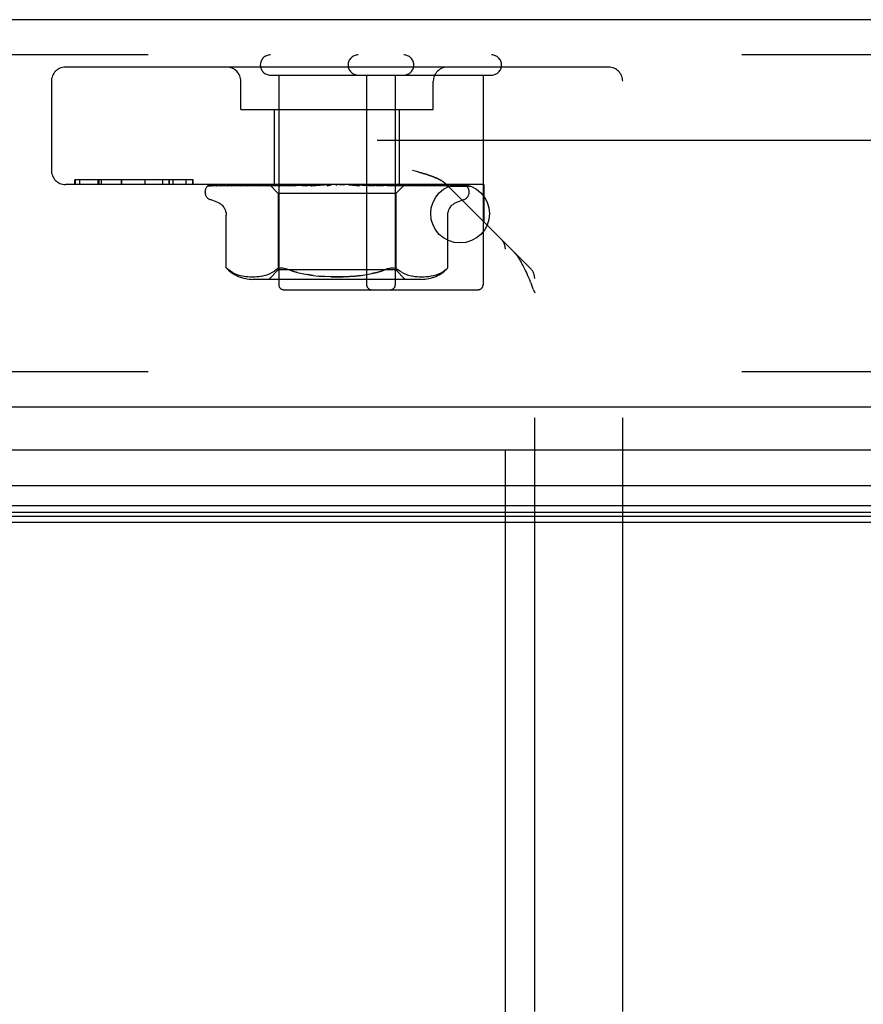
# Model space of a CAD drawing. Header units: inches. Extents: x 0 to 230, y 0 to 149.
# Tile 72 of 256: x 101.51 to 103.31, y 20.65 to 22.74. Entities that reach past the tile are written whole.
import ezdxf

# ---------------------------------------------------------------- set-up
doc = ezdxf.new("R2010")
doc.units = ezdxf.units.IN
doc.header["$LTSCALE"] = 12.648283
doc.header["$MEASUREMENT"] = 0
doc.linetypes.add('HIDDEN', pattern=[0.2, 0.1, -0.1])
doc.layers.get('0').update_dxf_attribs({"linetype": 'CONTINUOUS'})
doc.layers.add('DEFAULT_2', color=8, linetype='HIDDEN')
doc.layers.add('RIGHTHAND_DOOR_ASSEMBLY', color=7, linetype='CONTINUOUS')

msp = doc.modelspace()

# ---------------------------------------------------------------- linework, layer by layer
at = {"color": 7, "linetype": 'Continuous'}
msp.add_line((34.8549, 21.6721), (103.3549, 21.6721), dxfattribs=at)
at = {"layer": 'DEFAULT_2', "color": 8, "linetype": 'HIDDEN'}
msp.add_line((103.5373, 22.4847), (70.5739, 22.4847), dxfattribs=at)
at = {"layer": 'RIGHTHAND_DOOR_ASSEMBLY', "color": 3, "linetype": 'Continuous'}
for p, q in [((104.3141, 22.7421), (69.7716, 22.7421)), ((104.3141, 21.9171), (69.7716, 21.9171))]:
    msp.add_line(p, q, dxfattribs=at)
at = {"layer": 'RIGHTHAND_DOOR_ASSEMBLY', "color": 8, "linetype": 'HIDDEN'}
for p, q in [((104.3141, 22.6671), (69.7716, 22.6671)), ((102.7656, 22.6411), (101.6086, 22.6411)), ((101.5786, 22.6111), (101.5786, 22.4211)), ((101.9821, 22.5511), (101.9821, 22.6111)), ((102.0451, 22.6241), (102.5161, 22.6241)), ((102.0631, 22.6241), (102.0631, 22.1771)), ((102.2501, 22.6241), (102.2501, 22.1771)), ((102.3111, 22.6241), (102.3111, 22.1771)), ((102.3921, 22.5511), (102.3921, 22.6111)), ((102.4981, 22.6241), (102.4981, 22.1771)), ((102.7956, 20.6296), (102.7956, 22.6111)), ((101.9821, 22.5511), (102.3921, 22.5511)), ((102.0541, 22.3911), (102.0541, 22.5511)), ((102.3201, 22.3911), (102.3201, 22.5511)), ((102.3561, 22.4189), (102.3477, 22.4211)), ((101.8803, 22.4011), (101.6285, 22.4011)), ((101.6285, 22.3911), (101.6285, 22.4011)), ((101.6293, 22.4011), (101.6293, 22.3911)), ((101.6394, 22.3911), (101.6394, 22.4011)), ((101.6781, 22.3911), (101.6781, 22.4011)), ((101.6795, 22.4011), (101.6795, 22.3911)), ((101.6856, 22.3911), (101.6856, 22.4011)), ((101.7281, 22.3911), (101.7281, 22.4011)), ((101.7285, 22.3911), (101.7285, 22.4011)), ((101.7783, 22.3911), (101.7783, 22.4011)), ((101.7783, 22.3911), (101.7783, 22.4011)), ((101.8159, 22.3911), (101.8159, 22.4011)), ((101.8296, 22.3911), (101.8296, 22.4011)), ((101.83, 22.3911), (101.83, 22.4011)), ((101.8381, 22.3911), (101.8381, 22.4011)), ((101.8657, 22.3911), (101.8657, 22.4011)), ((101.8802, 22.3911), (101.8802, 22.4011)), ((101.8803, 22.3911), (101.8803, 22.4011)), ((102.4996, 22.3911), (101.6086, 22.3911)), ((101.9101, 22.3863), (101.9102, 22.3864)), ((101.9147, 22.3885), (102.0438, 22.3903)), ((101.9178, 22.3885), (102.0452, 22.3903)), ((101.9215, 22.3885), (102.0477, 22.3903)), ((101.9306, 22.3885), (102.0517, 22.3903)), ((101.9373, 22.3884), (101.9379, 22.3885)), ((101.9379, 22.3885), (102.0566, 22.3903)), ((101.9527, 22.3885), (102.0631, 22.3903)), ((101.9689, 22.3893), (101.9632, 22.3885)), ((101.9632, 22.3885), (101.9633, 22.3885)), ((101.9633, 22.3885), (102.0702, 22.3903)), ((101.9846, 22.3911), (101.9791, 22.3905)), ((101.9833, 22.3885), (102.079, 22.3903)), ((101.9836, 22.3886), (101.9833, 22.3885)), ((101.9968, 22.3885), (102.088, 22.3903)), ((101.9969, 22.3885), (101.9968, 22.3885)), ((102.0038, 22.3893), (101.9969, 22.3885)), ((102.0118, 22.3901), (102.0038, 22.3893)), ((102.0212, 22.3885), (102.0988, 22.3903)), ((102.0373, 22.3885), (102.1095, 22.3903)), ((102.0375, 22.3885), (102.0373, 22.3885)), ((102.0541, 22.3901), (102.0375, 22.3885)), ((102.0429, 22.3911), (102.0619, 22.3721)), ((102.0438, 22.3903), (102.0438, 22.3904)), ((102.0452, 22.3903), (102.0451, 22.3904)), ((102.0477, 22.3903), (102.0478, 22.3904)), ((102.0481, 22.3911), (102.0515, 22.3904)), ((102.0517, 22.3903), (102.0515, 22.3904)), ((102.0651, 22.3911), (102.0541, 22.3901)), ((102.0566, 22.3903), (102.0567, 22.3904)), ((102.06, 22.3911), (102.0567, 22.3904)), ((102.0579, 22.3911), (102.0627, 22.3904)), ((102.0631, 22.3903), (102.0627, 22.3904)), ((102.0652, 22.3885), (102.1218, 22.3903)), ((102.0702, 22.3903), (102.0704, 22.3904)), ((102.0752, 22.3911), (102.0704, 22.3904)), ((102.0724, 22.3911), (102.0785, 22.3904)), ((102.079, 22.3903), (102.0785, 22.3904)), ((102.0831, 22.3885), (102.1338, 22.3903)), ((102.0834, 22.3885), (102.0831, 22.3885)), ((102.1127, 22.3911), (102.0834, 22.3885)), ((102.088, 22.3903), (102.0883, 22.3904)), ((102.0944, 22.3911), (102.0883, 22.3904)), ((102.091, 22.3911), (102.0982, 22.3904)), ((102.0988, 22.3903), (102.0982, 22.3904)), ((102.1095, 22.3903), (102.1098, 22.3904)), ((102.117, 22.3911), (102.1098, 22.3904)), ((102.113, 22.3911), (102.1212, 22.3904)), ((102.1137, 22.3885), (102.1473, 22.3904)), ((102.1218, 22.3903), (102.1212, 22.3904)), ((102.1329, 22.3885), (102.1601, 22.3904)), ((102.1329, 22.3885), (102.133, 22.3885)), ((102.133, 22.3885), (102.1629, 22.3911)), ((102.1338, 22.3903), (102.1341, 22.3904)), ((102.1421, 22.3911), (102.1341, 22.3904)), ((102.1378, 22.3911), (102.1465, 22.3904)), ((102.1473, 22.3904), (102.1465, 22.3904)), ((102.1601, 22.3904), (102.1603, 22.3904)), ((102.1689, 22.3911), (102.1603, 22.3904)), ((102.1644, 22.3911), (102.1732, 22.3904)), ((102.1963, 22.3911), (102.1874, 22.3904)), ((102.1917, 22.3911), (102.2005, 22.3904)), ((102.2135, 22.3904), (102.2146, 22.3904)), ((102.2135, 22.3904), (102.2351, 22.3885)), ((102.2234, 22.3911), (102.2146, 22.3904)), ((102.2189, 22.3911), (102.2273, 22.3904)), ((102.2276, 22.3904), (102.2273, 22.3904)), ((102.2276, 22.3904), (102.2667, 22.3885)), ((102.2664, 22.3885), (102.2367, 22.3911)), ((102.24, 22.3903), (102.2407, 22.3904)), ((102.24, 22.3903), (102.2853, 22.3885)), ((102.2491, 22.3911), (102.2407, 22.3904)), ((102.245, 22.3911), (102.2527, 22.3904)), ((102.253, 22.3903), (102.2527, 22.3904)), ((102.253, 22.3903), (102.3147, 22.3885)), ((102.2644, 22.3903), (102.2649, 22.3904)), ((102.2644, 22.3903), (102.3317, 22.3885)), ((102.2727, 22.3911), (102.2649, 22.3904)), ((102.2667, 22.3885), (102.2664, 22.3885)), ((102.2689, 22.3911), (102.2756, 22.3904)), ((102.276, 22.3903), (102.2756, 22.3904)), ((102.276, 22.3903), (102.358, 22.3885)), ((102.3063, 22.3893), (102.2859, 22.3911)), ((102.2859, 22.3903), (102.2864, 22.3904)), ((102.2859, 22.3903), (102.3729, 22.3885)), ((102.2931, 22.3911), (102.2864, 22.3904)), ((102.29, 22.3911), (102.2954, 22.3904)), ((102.2957, 22.3903), (102.2954, 22.3904)), ((102.2957, 22.3903), (102.3952, 22.3885)), ((102.3038, 22.3903), (102.3042, 22.3904)), ((102.3038, 22.3903), (102.4073, 22.3885)), ((102.3097, 22.3911), (102.3042, 22.3904)), ((102.3144, 22.3885), (102.3063, 22.3893)), ((102.3072, 22.3911), (102.3113, 22.3904)), ((102.3114, 22.3904), (102.3113, 22.3904)), ((102.3115, 22.3903), (102.3114, 22.3904)), ((102.3115, 22.3903), (102.4247, 22.3885)), ((102.3312, 22.3909), (102.3124, 22.3721)), ((102.3147, 22.3885), (102.3144, 22.3885)), ((102.3175, 22.3903), (102.3178, 22.3904)), ((102.3175, 22.3903), (102.4338, 22.3885)), ((102.3219, 22.3911), (102.3178, 22.3904)), ((102.3202, 22.3911), (102.3227, 22.3904)), ((102.3228, 22.3903), (102.3227, 22.3904)), ((102.3228, 22.3903), (102.4457, 22.3885)), ((102.3265, 22.3903), (102.3267, 22.3904)), ((102.3265, 22.3903), (102.4513, 22.3885)), ((102.3292, 22.3911), (102.3267, 22.3904)), ((102.3292, 22.3903), (102.3291, 22.3904)), ((102.3292, 22.3903), (102.4574, 22.3885)), ((102.3304, 22.3903), (102.3305, 22.3904)), ((102.3304, 22.3903), (102.4593, 22.3885)), ((102.3312, 22.3909), (102.3305, 22.3904)), ((102.3314, 22.3911), (102.3312, 22.3909)), ((102.342, 22.3901), (102.3315, 22.3911)), ((102.3505, 22.3893), (102.342, 22.3901)), ((102.3578, 22.3885), (102.3505, 22.3893)), ((102.358, 22.3885), (102.3578, 22.3885)), ((102.3778, 22.3905), (102.3719, 22.3911)), ((102.3851, 22.3897), (102.3778, 22.3905)), ((102.4073, 22.3885), (102.4074, 22.3885)), ((102.4209, 22.3904), (102.5994, 22.2119)), ((102.4247, 22.3885), (102.4251, 22.3885)), ((102.4338, 22.3885), (102.4344, 22.3884)), ((102.4457, 22.3885), (102.4466, 22.3884)), ((102.4595, 22.3881), (102.4596, 22.388)), ((102.4996, 22.3911), (102.4996, 22.3116)), ((101.9059, 22.3746), (101.9059, 22.3755)), ((101.9319, 22.3535), (101.9169, 22.359)), ((102.3124, 22.3721), (102.0619, 22.3721)), ((102.0619, 22.3721), (102.0619, 22.2091)), ((102.3124, 22.3721), (102.3124, 22.2091)), ((102.4424, 22.3535), (102.4574, 22.359)), ((102.4684, 22.3746), (102.4684, 22.3755)), ((101.9511, 22.2135), (101.9511, 22.326)), ((102.4232, 22.2135), (102.4232, 22.326)), ((102.5456, 20.5598), (102.5456, 22.2532)), ((101.9511, 22.2135), (101.9517, 22.2129)), ((101.9521, 22.2125), (101.9515, 22.2131)), ((102.0619, 22.2091), (102.0419, 22.1891)), ((102.0584, 22.21), (102.0536, 22.2064)), ((102.3124, 22.2091), (102.0619, 22.2091)), ((102.3124, 22.2091), (102.3324, 22.1891)), ((102.4193, 22.21), (102.4143, 22.2064)), ((102.4205, 22.2111), (102.4193, 22.21)), ((102.4223, 22.2126), (102.4215, 22.2119)), ((102.4232, 22.2135), (102.4231, 22.2134)), ((101.9651, 22.2033), (101.9705, 22.2008)), ((101.9704, 22.2009), (101.9759, 22.1989)), ((101.9758, 22.1989), (101.9813, 22.1974)), ((101.9812, 22.1974), (101.9867, 22.1963)), ((101.9866, 22.1963), (101.992, 22.1955)), ((101.9919, 22.1955), (101.9971, 22.195)), ((101.997, 22.195), (102.0021, 22.1947)), ((102.002, 22.1947), (102.0069, 22.1946)), ((102.0068, 22.1946), (102.0117, 22.1947)), ((102.3667, 22.1891), (102.0076, 22.1891)), ((102.0116, 22.1947), (102.0165, 22.195)), ((102.0165, 22.195), (102.0215, 22.1955)), ((102.0215, 22.1955), (102.0266, 22.1963)), ((102.0266, 22.1962), (102.032, 22.1974)), ((102.032, 22.1973), (102.0376, 22.1989)), ((102.0375, 22.1989), (102.0431, 22.2009)), ((102.043, 22.2009), (102.0485, 22.2034)), ((102.0484, 22.2034), (102.0536, 22.2064)), ((102.1023, 22.2037), (102.0926, 22.2067)), ((102.136, 22.1974), (102.1242, 22.1991)), ((102.3258, 22.2034), (102.3313, 22.2009)), ((102.3312, 22.2009), (102.3368, 22.1989)), ((102.3367, 22.1989), (102.3423, 22.1973)), ((102.3422, 22.1974), (102.3477, 22.1962)), ((102.3477, 22.1963), (102.3528, 22.1955)), ((102.3528, 22.1955), (102.3578, 22.195)), ((102.3578, 22.195), (102.3627, 22.1947)), ((102.3626, 22.1947), (102.3675, 22.1946)), ((102.3674, 22.1946), (102.3723, 22.1947)), ((102.3722, 22.1947), (102.3773, 22.195)), ((102.3772, 22.195), (102.3824, 22.1955)), ((102.3823, 22.1955), (102.3877, 22.1963)), ((102.3876, 22.1963), (102.3931, 22.1974)), ((102.393, 22.1974), (102.3985, 22.1989)), ((102.3984, 22.1989), (102.4039, 22.2009)), ((102.4038, 22.2008), (102.4092, 22.2033)), ((102.6081, 20.6296), (102.6081, 22.1907)), ((102.0731, 22.1671), (102.4881, 22.1671)), ((102.5994, 22.1829), (102.6014, 22.1778)), ((102.6058, 22.1667), (102.6014, 22.1778)), ((102.6058, 22.1667), (102.6081, 22.1607)), ((104.3141, 21.9921), (69.7716, 21.9921))]:
    msp.add_line(p, q, dxfattribs=at)
at = {"layer": 'RIGHTHAND_DOOR_ASSEMBLY', "color": 7, "linetype": 'Continuous'}
for p, q in [((102.4723, 22.3871), (102.426, 22.3871)), ((104.3361, 21.825), (87.0449, 21.825)), ((87.0449, 21.7499), (104.3645, 21.7499)), ((104.3556, 21.7065), (87.0449, 21.7065)), ((104.3488, 21.6928), (87.0449, 21.6928)), ((104.3464, 21.684), (87.0449, 21.684))]:
    msp.add_line(p, q, dxfattribs=at)
at = {"layer": 'RIGHTHAND_DOOR_ASSEMBLY', "color": 8, "linetype": 'HIDDEN'}
for points in [[(102.4094, 22.3993), (102.4085, 22.3998), (102.4075, 22.4004), (102.4065, 22.4009), (102.4055, 22.4015), (102.4044, 22.4021), (102.4033, 22.4026), (102.4022, 22.4032), (102.401, 22.4038), (102.3997, 22.4044), (102.3984, 22.405), (102.397, 22.4056), (102.3955, 22.4062), (102.3939, 22.4069), (102.3922, 22.4076), (102.3905, 22.4083), (102.3885, 22.409), (102.3865, 22.4097), (102.3842, 22.4105), (102.3818, 22.4113), (102.3793, 22.4121), (102.3766, 22.413), (102.3736, 22.4139), (102.3705, 22.4148), (102.3672, 22.4158), (102.3637, 22.4168), (102.3561, 22.4189)], [(102.36, 22.4178), (102.3637, 22.4168), (102.3672, 22.4158), (102.3705, 22.4148), (102.3736, 22.4139), (102.3766, 22.413), (102.3793, 22.4121), (102.3819, 22.4113), (102.3842, 22.4105), (102.3865, 22.4097), (102.3885, 22.409), (102.3905, 22.4083), (102.3922, 22.4076), (102.3939, 22.4069), (102.3955, 22.4062), (102.397, 22.4056), (102.3984, 22.405)], [(102.3997, 22.4044), (102.401, 22.4038), (102.4022, 22.4032), (102.4033, 22.4026), (102.4044, 22.4021), (102.4055, 22.4015), (102.4065, 22.4009), (102.4075, 22.4004)], [(102.4094, 22.3993), (102.4103, 22.3987), (102.4112, 22.3981), (102.412, 22.3976), (102.4129, 22.397), (102.4137, 22.3965), (102.4145, 22.3959), (102.4152, 22.3953), (102.416, 22.3947), (102.4167, 22.3941), (102.4175, 22.3935), (102.4182, 22.3929), (102.4189, 22.3923), (102.4196, 22.3917), (102.4202, 22.391), (102.4209, 22.3904)], [(102.4196, 22.3917), (102.4189, 22.3923), (102.4182, 22.3929), (102.4175, 22.3935), (102.4167, 22.3941), (102.416, 22.3947), (102.4152, 22.3953), (102.4145, 22.3959), (102.4137, 22.3965), (102.4129, 22.397), (102.412, 22.3976), (102.4112, 22.3981), (102.4103, 22.3987)], [(101.9169, 22.3911), (101.9156, 22.3906), (101.9144, 22.39), (101.9134, 22.3894), (101.9125, 22.3888), (101.9118, 22.3881), (101.9112, 22.3876), (101.9107, 22.3871), (101.9104, 22.3867), (101.9102, 22.3865), (101.9101, 22.3863), (101.9101, 22.3863)], [(101.9203, 22.3911), (101.9187, 22.3907), (101.9172, 22.3902), (101.9158, 22.3897), (101.9144, 22.3892), (101.9132, 22.3886), (101.912, 22.3879), (101.9111, 22.3873)], [(101.9111, 22.3873), (101.9112, 22.3873), (101.9115, 22.3875), (101.9119, 22.3878), (101.9123, 22.388), (101.9128, 22.3882), (101.9133, 22.3883), (101.9139, 22.3884), (101.9145, 22.3885), (101.9147, 22.3885)], [(101.9158, 22.3882), (101.9155, 22.388), (101.9154, 22.3879), (101.9153, 22.3879), (101.9154, 22.3879), (101.9156, 22.388), (101.9159, 22.3881), (101.9163, 22.3883), (101.9169, 22.3884), (101.9174, 22.3885), (101.9178, 22.3885)], [(101.9214, 22.3911), (101.921, 22.391), (101.9203, 22.3907), (101.9197, 22.3904), (101.919, 22.3901), (101.9184, 22.3898), (101.9179, 22.3895), (101.9174, 22.3892), (101.9169, 22.3889), (101.9165, 22.3886), (101.9161, 22.3884), (101.9158, 22.3882)], [(101.9329, 22.3911), (101.9312, 22.3908), (101.9291, 22.3904), (101.9271, 22.39), (101.9251, 22.3896), (101.9232, 22.3891), (101.9214, 22.3886), (101.9201, 22.3883)], [(101.9201, 22.3883), (101.9204, 22.3884), (101.9209, 22.3884), (101.9215, 22.3885)], [(101.9311, 22.3891), (101.9302, 22.3887), (101.9298, 22.3885), (101.9296, 22.3884), (101.9295, 22.3883)], [(101.9295, 22.3883), (101.9295, 22.3883), (101.9295, 22.3883), (101.9296, 22.3884), (101.9299, 22.3884), (101.9303, 22.3885), (101.9306, 22.3885)], [(101.9355, 22.3911), (101.9349, 22.3909), (101.9341, 22.3906), (101.9335, 22.3903), (101.9328, 22.39), (101.9322, 22.3897), (101.9316, 22.3894), (101.9311, 22.3891)], [(101.9546, 22.3911), (101.9527, 22.3909), (101.9499, 22.3905), (101.9472, 22.3901), (101.9445, 22.3897), (101.9418, 22.3892), (101.9392, 22.3888), (101.9373, 22.3884)], [(101.9526, 22.3886), (101.9525, 22.3885), (101.9524, 22.3885), (101.9524, 22.3885), (101.9525, 22.3885), (101.9527, 22.3885)], [(101.9585, 22.3911), (101.9583, 22.3911), (101.9574, 22.3907), (101.9566, 22.3904), (101.9558, 22.39), (101.955, 22.3896), (101.9543, 22.3893), (101.9538, 22.389), (101.9532, 22.3888), (101.9528, 22.3886), (101.9526, 22.3886)], [(101.9791, 22.3905), (101.9757, 22.3901), (101.9689, 22.3893)], [(101.9861, 22.3895), (101.9854, 22.3892), (101.9848, 22.389), (101.9842, 22.3888), (101.9838, 22.3886), (101.9836, 22.3886)], [(101.9898, 22.3911), (101.9892, 22.3909), (101.9884, 22.3906), (101.9876, 22.3902), (101.9861, 22.3895)], [(102.0218, 22.3911), (102.0195, 22.3909), (102.0118, 22.3901)], [(102.0262, 22.3903), (102.0247, 22.3896), (102.0241, 22.3893), (102.0234, 22.3891), (102.0228, 22.3888), (102.0223, 22.3887), (102.0218, 22.3886), (102.0214, 22.3885), (102.0212, 22.3885)], [(102.0281, 22.3911), (102.0277, 22.391), (102.0269, 22.3906), (102.0262, 22.3903)], [(102.0429, 22.3911), (102.0432, 22.3909), (102.0435, 22.3906), (102.0436, 22.3905), (102.0438, 22.3904), (102.0438, 22.3903), (102.0438, 22.3903)], [(102.0433, 22.3911), (102.0437, 22.3909), (102.0442, 22.3907), (102.0446, 22.3906), (102.0451, 22.3904)], [(102.0438, 22.3911), (102.0437, 22.3909), (102.0437, 22.3907), (102.0438, 22.3906), (102.0438, 22.3904)], [(102.0449, 22.3911), (102.0451, 22.3909), (102.0452, 22.3906), (102.0452, 22.3905), (102.0452, 22.3904), (102.0452, 22.3903), (102.0452, 22.3903)], [(102.0462, 22.3911), (102.0466, 22.3909), (102.0469, 22.3906), (102.0472, 22.3905), (102.0475, 22.3904), (102.0476, 22.3903), (102.0477, 22.3903)], [(102.0494, 22.3911), (102.0489, 22.3909), (102.0485, 22.3907), (102.0481, 22.3906), (102.0478, 22.3904)], [(102.052, 22.3911), (102.052, 22.3909), (102.052, 22.3906), (102.052, 22.3905), (102.0519, 22.3904), (102.0517, 22.3903)], [(102.0546, 22.3911), (102.0551, 22.3909), (102.0555, 22.3906), (102.0559, 22.3905), (102.0562, 22.3904), (102.0565, 22.3903), (102.0566, 22.3903)], [(102.0639, 22.3911), (102.0639, 22.3909), (102.0638, 22.3906), (102.0636, 22.3905), (102.0634, 22.3904), (102.0631, 22.3903)], [(102.0721, 22.3911), (102.0713, 22.3908), (102.0706, 22.3904), (102.0698, 22.3901), (102.0691, 22.3897), (102.0684, 22.3894), (102.0677, 22.3891), (102.067, 22.3888), (102.0664, 22.3887), (102.0658, 22.3885), (102.0653, 22.3885), (102.0652, 22.3885)], [(102.0677, 22.3911), (102.0683, 22.3909), (102.0688, 22.3906), (102.0693, 22.3905), (102.0697, 22.3904), (102.0701, 22.3903), (102.0702, 22.3903)], [(102.0803, 22.3911), (102.0802, 22.3909), (102.0799, 22.3906), (102.0797, 22.3905), (102.0793, 22.3904), (102.079, 22.3903)], [(102.0852, 22.3911), (102.0858, 22.3909), (102.0864, 22.3906), (102.0869, 22.3905), (102.0874, 22.3904), (102.0879, 22.3903), (102.088, 22.3903)], [(102.1006, 22.3911), (102.1003, 22.3909), (102.1, 22.3906), (102.0996, 22.3905), (102.0992, 22.3904), (102.0988, 22.3903)], [(102.1064, 22.3911), (102.107, 22.3909), (102.1076, 22.3906), (102.1082, 22.3905), (102.1088, 22.3904), (102.1093, 22.3903), (102.1095, 22.3903)], [(102.1181, 22.3901), (102.1175, 22.3897), (102.1169, 22.3894), (102.1163, 22.3891), (102.1156, 22.3889), (102.1149, 22.3887), (102.1142, 22.3885), (102.1137, 22.3885)], [(102.1201, 22.3911), (102.1198, 22.391), (102.1192, 22.3907), (102.1181, 22.3901)], [(102.124, 22.3911), (102.1237, 22.3909), (102.1232, 22.3906), (102.1228, 22.3905), (102.1222, 22.3904), (102.1218, 22.3903)], [(102.1299, 22.3904), (102.1297, 22.3903), (102.1296, 22.3903), (102.1295, 22.3901), (102.1295, 22.39), (102.1295, 22.3898), (102.1296, 22.3896), (102.1298, 22.3894), (102.1301, 22.3892), (102.1304, 22.3889), (102.1308, 22.3888), (102.1313, 22.3886), (102.1319, 22.3885), (102.1324, 22.3885), (102.1329, 22.3885)], [(102.1305, 22.3911), (102.1311, 22.3909), (102.1317, 22.3906), (102.1323, 22.3905), (102.1329, 22.3904), (102.1335, 22.3903), (102.1338, 22.3903)], [(102.1497, 22.3911), (102.1493, 22.3909), (102.1488, 22.3906), (102.1482, 22.3905), (102.1476, 22.3904), (102.1473, 22.3904)], [(102.1566, 22.3911), (102.1572, 22.3909), (102.1578, 22.3906), (102.1584, 22.3905), (102.159, 22.3904), (102.1597, 22.3903), (102.1601, 22.3904)], [(102.1691, 22.3904), (102.1689, 22.3902), (102.1686, 22.39), (102.1684, 22.3898), (102.168, 22.3896), (102.1676, 22.3894), (102.1672, 22.3891), (102.1667, 22.3889), (102.166, 22.3887), (102.1655, 22.3886)], [(102.1657, 22.3886), (102.1672, 22.3889), (102.1688, 22.3893), (102.1704, 22.3896), (102.172, 22.3899), (102.1735, 22.3902), (102.1749, 22.3904)], [(102.1702, 22.3911), (102.17, 22.391), (102.1697, 22.3908), (102.1695, 22.3907), (102.1691, 22.3904)], [(102.1749, 22.3904), (102.1745, 22.3904), (102.1739, 22.3903), (102.1732, 22.3904)], [(102.1768, 22.3911), (102.1762, 22.3909), (102.1757, 22.3906), (102.1751, 22.3905), (102.1749, 22.3904)], [(102.1838, 22.3911), (102.1844, 22.3909), (102.185, 22.3906), (102.1856, 22.3905), (102.1862, 22.3904), (102.1868, 22.3903), (102.1874, 22.3904)], [(102.2042, 22.3911), (102.2036, 22.3909), (102.203, 22.3906), (102.2024, 22.3905), (102.2017, 22.3904), (102.2011, 22.3903), (102.2005, 22.3904)], [(102.2112, 22.3911), (102.2117, 22.3909), (102.2122, 22.3906), (102.2128, 22.3905), (102.2134, 22.3904), (102.2135, 22.3904)], [(102.231, 22.3911), (102.2304, 22.3909), (102.2297, 22.3906), (102.2291, 22.3905), (102.2285, 22.3904), (102.2279, 22.3903), (102.2276, 22.3904)], [(102.23, 22.3907), (102.2296, 22.391), (102.2293, 22.3911)], [(102.2351, 22.3885), (102.2345, 22.3886), (102.2338, 22.3888), (102.2331, 22.389), (102.2325, 22.3893), (102.2319, 22.3896), (102.2314, 22.3898), (102.2309, 22.3901), (102.23, 22.3907)], [(102.2376, 22.3911), (102.2381, 22.3909), (102.2385, 22.3906), (102.239, 22.3905), (102.2396, 22.3904), (102.24, 22.3903)], [(102.2562, 22.3911), (102.2556, 22.3909), (102.255, 22.3906), (102.2544, 22.3905), (102.2538, 22.3904), (102.2532, 22.3903), (102.253, 22.3903)], [(102.2623, 22.3911), (102.2626, 22.3909), (102.263, 22.3906), (102.2634, 22.3905), (102.2639, 22.3904), (102.2644, 22.3903)], [(102.2789, 22.3911), (102.2783, 22.3909), (102.2777, 22.3906), (102.2772, 22.3905), (102.2766, 22.3904), (102.2761, 22.3903), (102.276, 22.3903)], [(102.2853, 22.3885), (102.2852, 22.3885), (102.2847, 22.3886), (102.284, 22.3887), (102.2833, 22.3889), (102.2826, 22.3892), (102.2819, 22.3895), (102.2812, 22.3898), (102.2806, 22.3901), (102.28, 22.3905), (102.2793, 22.3908), (102.2787, 22.3911), (102.2786, 22.3911)], [(102.2842, 22.3911), (102.2845, 22.3909), (102.2848, 22.3906), (102.2851, 22.3905), (102.2855, 22.3904), (102.2859, 22.3903)], [(102.2983, 22.3911), (102.2978, 22.3909), (102.2972, 22.3906), (102.2967, 22.3905), (102.2962, 22.3904), (102.2958, 22.3903), (102.2957, 22.3903)], [(102.3027, 22.3911), (102.3028, 22.3909), (102.303, 22.3906), (102.3032, 22.3905), (102.3035, 22.3904), (102.3038, 22.3903)], [(102.3137, 22.3911), (102.3132, 22.3909), (102.3128, 22.3907), (102.3124, 22.3905), (102.312, 22.3904), (102.3117, 22.3904), (102.3115, 22.3903)], [(102.3169, 22.3911), (102.3169, 22.3909), (102.317, 22.3906), (102.3171, 22.3905), (102.3173, 22.3904), (102.3175, 22.3903)], [(102.3245, 22.3911), (102.3241, 22.3909), (102.3237, 22.3906), (102.3234, 22.3905), (102.3231, 22.3904), (102.3228, 22.3903), (102.3228, 22.3903)], [(102.3317, 22.3885), (102.3314, 22.3885), (102.3309, 22.3886), (102.3303, 22.3888), (102.3296, 22.389), (102.3289, 22.3893), (102.3281, 22.3896), (102.3274, 22.39), (102.3266, 22.3903), (102.3258, 22.3907), (102.325, 22.3911), (102.3248, 22.3911)], [(102.3265, 22.3911), (102.3264, 22.3909), (102.3263, 22.3906), (102.3263, 22.3905), (102.3264, 22.3904), (102.3265, 22.3903)], [(102.3283, 22.3911), (102.3286, 22.3909), (102.3288, 22.3907), (102.329, 22.3906), (102.3291, 22.3904)], [(102.3304, 22.3911), (102.33, 22.3909), (102.3297, 22.3906), (102.3295, 22.3905), (102.3293, 22.3904), (102.3292, 22.3903), (102.3292, 22.3903)], [(102.331, 22.3911), (102.3308, 22.3909), (102.3306, 22.3906), (102.3305, 22.3905), (102.3304, 22.3904), (102.3304, 22.3903), (102.3304, 22.3903)], [(102.3682, 22.3903), (102.3674, 22.3906), (102.3666, 22.3909), (102.3661, 22.3911)], [(102.3729, 22.3885), (102.3727, 22.3885), (102.3725, 22.3886), (102.3721, 22.3887), (102.3716, 22.3888), (102.371, 22.389), (102.3703, 22.3893), (102.3697, 22.3896), (102.3682, 22.3903)], [(102.3952, 22.3885), (102.3925, 22.3888), (102.3851, 22.3897)], [(102.4038, 22.39), (102.403, 22.3904), (102.4022, 22.3907), (102.4013, 22.391), (102.4011, 22.3911)], [(102.4074, 22.3885), (102.4074, 22.3885), (102.4074, 22.3885), (102.4073, 22.3885), (102.4071, 22.3886), (102.4068, 22.3887), (102.4063, 22.3889), (102.4058, 22.3891), (102.4052, 22.3894), (102.4038, 22.39)], [(102.4251, 22.3885), (102.423, 22.3888), (102.42, 22.3892), (102.4169, 22.3897), (102.4139, 22.3901), (102.4108, 22.3905), (102.4077, 22.3909), (102.4057, 22.3911)], [(102.4335, 22.3888), (102.4324, 22.3894), (102.4317, 22.3897), (102.4311, 22.39), (102.4303, 22.3904), (102.4296, 22.3907), (102.4288, 22.391), (102.4284, 22.3911)], [(102.4466, 22.3884), (102.4451, 22.3887), (102.4429, 22.3892), (102.4406, 22.3896), (102.4383, 22.3901), (102.4359, 22.3905), (102.4334, 22.3909), (102.4316, 22.3911)], [(102.4344, 22.3884), (102.4344, 22.3884), (102.4344, 22.3884), (102.4342, 22.3885), (102.4339, 22.3886), (102.4335, 22.3888)], [(102.4518, 22.3889), (102.4514, 22.3891), (102.4509, 22.3894), (102.4504, 22.3896), (102.4499, 22.3899), (102.4494, 22.3902), (102.4488, 22.3904), (102.4482, 22.3907), (102.4476, 22.3909), (102.447, 22.3911)], [(102.4595, 22.3881), (102.4586, 22.3884), (102.4572, 22.3889), (102.4557, 22.3894), (102.4542, 22.3899), (102.4526, 22.3903), (102.4509, 22.3907), (102.4491, 22.3911), (102.4488, 22.3911)], [(102.4513, 22.3885), (102.4517, 22.3885), (102.4522, 22.3884), (102.4526, 22.3883), (102.4529, 22.3882), (102.453, 22.3882), (102.453, 22.3881)], [(102.453, 22.3881), (102.453, 22.3882), (102.4529, 22.3882), (102.4528, 22.3883), (102.4525, 22.3884), (102.4518, 22.3889)], [(102.4623, 22.3877), (102.462, 22.3879), (102.4617, 22.3881), (102.4614, 22.3884), (102.461, 22.3887), (102.4605, 22.389), (102.4601, 22.3893), (102.4595, 22.3896), (102.459, 22.3899), (102.4584, 22.3903), (102.4578, 22.3906), (102.4571, 22.3908), (102.4565, 22.3911), (102.4564, 22.3911)], [(102.4621, 22.3885), (102.4609, 22.3894), (102.4597, 22.39), (102.4584, 22.3906), (102.4571, 22.391), (102.4568, 22.3911)], [(102.4574, 22.3885), (102.458, 22.3884), (102.4586, 22.3883), (102.4592, 22.3882), (102.4595, 22.3881)], [(102.4593, 22.3885), (102.4595, 22.3885), (102.46, 22.3884), (102.4605, 22.3884), (102.4609, 22.3882), (102.4613, 22.3881), (102.4617, 22.388), (102.462, 22.3878), (102.4623, 22.3876), (102.4625, 22.3875), (102.4626, 22.3874)], [(102.4626, 22.3874), (102.4627, 22.3874), (102.4627, 22.3874), (102.4627, 22.3874), (102.4623, 22.3877)], [(101.9319, 22.3535), (101.9337, 22.3528), (101.9354, 22.352), (101.937, 22.3511), (101.9386, 22.35), (101.9402, 22.3488), (101.9417, 22.3475), (101.9432, 22.3461), (101.9445, 22.3445), (101.9458, 22.3428), (101.947, 22.341), (101.9481, 22.339), (101.949, 22.3369), (101.9498, 22.3346), (101.9504, 22.3323), (101.9509, 22.3298), (101.9511, 22.3273), (101.9511, 22.3261)], [(102.4232, 22.3261), (102.4232, 22.3273), (102.4234, 22.3298), (102.4239, 22.3323), (102.4245, 22.3346), (102.4253, 22.3369), (102.4262, 22.339), (102.4273, 22.341), (102.4285, 22.3428), (102.4297, 22.3445), (102.4311, 22.3461), (102.4326, 22.3475), (102.4341, 22.3488), (102.4357, 22.35), (102.4373, 22.3511), (102.4389, 22.352), (102.4406, 22.3528), (102.4424, 22.3535)], [(102.5994, 22.1829), (102.5974, 22.1878), (102.5955, 22.1923), (102.5937, 22.1966), (102.5919, 22.2005), (102.5903, 22.2042), (102.5887, 22.2077), (102.5871, 22.2109), (102.5857, 22.2139), (102.5842, 22.2166), (102.5829, 22.2193), (102.5816, 22.2217), (102.5803, 22.224), (102.579, 22.2261), (102.5778, 22.2282), (102.5766, 22.2301), (102.5755, 22.2319), (102.5744, 22.2336), (102.5733, 22.2353), (102.5722, 22.2369), (102.5711, 22.2384), (102.57, 22.2398), (102.569, 22.2411), (102.568, 22.2424), (102.567, 22.2437), (102.566, 22.2449), (102.565, 22.246), (102.564, 22.2471), (102.5631, 22.2481), (102.5621, 22.2492), (102.5612, 22.2501)], [(101.9513, 22.2133), (101.9511, 22.2134), (101.9511, 22.2135)], [(101.9521, 22.2125), (101.9527, 22.212), (101.9534, 22.2114), (101.955, 22.21)], [(101.9537, 22.2112), (101.9531, 22.2117), (101.9526, 22.2121)], [(101.9651, 22.2033), (101.96, 22.2064), (101.955, 22.21)], [(102.0644, 22.213), (102.0623, 22.2123), (102.0603, 22.2113), (102.0584, 22.21)], [(102.0644, 22.213), (102.0667, 22.2133), (102.0691, 22.2135), (102.0717, 22.2133), (102.0744, 22.213), (102.0773, 22.2123), (102.0804, 22.2113), (102.0837, 22.21)], [(102.0837, 22.21), (102.0926, 22.2067), (102.1024, 22.2037), (102.1129, 22.2012), (102.1242, 22.1991), (102.136, 22.1974), (102.1483, 22.1962), (102.161, 22.1953)], [(102.174, 22.1948), (102.1871, 22.1946), (102.2003, 22.1948), (102.2133, 22.1953), (102.226, 22.1962), (102.2383, 22.1974), (102.2501, 22.1991), (102.2614, 22.2012), (102.272, 22.2037), (102.2817, 22.2067), (102.2906, 22.21)], [(102.2906, 22.21), (102.2817, 22.2067), (102.2719, 22.2037), (102.2614, 22.2012)], [(102.297, 22.2123), (102.2939, 22.2113), (102.2906, 22.21)], [(102.297, 22.2123), (102.2999, 22.213), (102.3026, 22.2133), (102.3052, 22.2135), (102.3076, 22.2133), (102.3099, 22.213), (102.312, 22.2123), (102.314, 22.2113), (102.3158, 22.21)], [(102.3258, 22.2034), (102.3207, 22.2064), (102.3158, 22.21)], [(102.4092, 22.2033), (102.4143, 22.2064), (102.4193, 22.21)], [(102.4193, 22.21), (102.4205, 22.2111), (102.4215, 22.212), (102.4223, 22.2126), (102.4228, 22.2131), (102.4231, 22.2134)], [(102.2383, 22.1974), (102.226, 22.1962), (102.2133, 22.1953), (102.2003, 22.1948), (102.1872, 22.1946), (102.174, 22.1948), (102.161, 22.1953), (102.1483, 22.1962)]]:
    msp.add_lwpolyline(points, dxfattribs=at)
at = {"layer": 'RIGHTHAND_DOOR_ASSEMBLY', "color": 3, "linetype": 'Continuous'}
msp.add_circle((102.4491, 22.3291), 0.0625, dxfattribs=at)
at = {"layer": 'RIGHTHAND_DOOR_ASSEMBLY', "color": 8, "linetype": 'HIDDEN'}
for centre, radius, start, end in [((102.0451, 22.6456), 0.0215, 90, 270), ((102.2321, 22.6456), 0.0215, 90, 270), ((102.3291, 22.6456), 0.0215, 270, 90), ((102.5161, 22.6456), 0.0215, 270, 90), ((101.6086, 22.6111), 0.03, 90, 180), ((101.9521, 22.6111), 0.03, 0, 90), ((102.4221, 22.6111), 0.03, 90, 180), ((102.7656, 22.6111), 0.03, 0, 90), ((101.6086, 22.4211), 0.03, 180, 270), ((101.9226, 22.3755), 0.0167, 109.9484, 180), ((102.4077, 22.3611), 0.03, 45, 90), ((102.4517, 22.3755), 0.0167, 0, 51.3782), ((101.9226, 22.3746), 0.0167, 180, 250), ((102.4517, 22.3746), 0.0167, 290, 360), ((102.5156, 22.2532), 0.03, 0, 45), ((102.0076, 22.2667), 0.0776, 223.3008, 270), ((102.3667, 22.2667), 0.0776, 270, 316.6992), ((102.5781, 22.1907), 0.03, 0, 45), ((102.0731, 22.1771), 0.01, 180, 270), ((102.2601, 22.1771), 0.01, 180, 270), ((102.3011, 22.1771), 0.01, 270, 360), ((102.4881, 22.1771), 0.01, 270, 360)]:
    msp.add_arc(centre, radius, start, end, dxfattribs=at)

doc.saveas('drawing.dxf')
